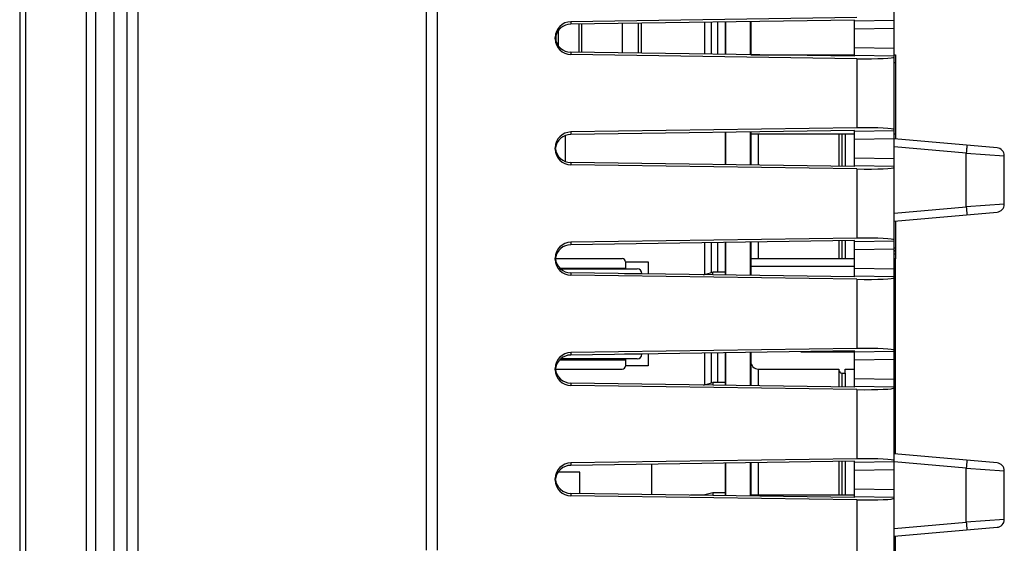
# Model space of a CAD drawing. Header units: millimetres. Extents: x 0 to 1189, y 0 to 841.
# Tile 16 of 44: x 569 to 632, y 507 to 540. Entities that reach past the tile are written whole.
import ezdxf

# ---------------------------------------------------------------- set-up
doc = ezdxf.new("R2010")
doc.units = ezdxf.units.MM
doc.header["$LTSCALE"] = 65.395
for name, color, linetype in [('01_SUPPORT_M3_L18_5-SHAPE', 7, 'CONTINUOUS'), ('D_SUB_09P-SHAPE', 7, 'CONTINUOUS'), ('DCCONVERTER_A0515S-2WR2_M-SHAPE', 7, 'CONTINUOUS'), ('FRONT_CASE-RW07-SHAPE', 7, 'CONTINUOUS'), ('REAR_CASE_IO07-SHAPE', 7, 'CONTINUOUS'), ('SEAL_GASKET_RW07-SHAPE', 7, 'CONTINUOUS'), ('SIDE_CONN_GUIDE-RW07-SHAPE', 7, 'CONTINUOUS'), ('SUB_PCB-IO07-SHAPE', 7, 'CONTINUOUS'), ('TB_10P_3_5MM_TIANLI-SHAPE', 7, 'CONTINUOUS'), ('TB_20P_3_5MM_TIANLI-SHAPE', 7, 'CONTINUOUS'), ('USB-1001-008-01001_CNC-SHAPE', 7, 'CONTINUOUS'), ('XRJM-S-01-8-8-X-SHAPE', 7, 'CONTINUOUS')]:
    doc.layers.add(name, color=color, linetype=linetype)

msp = doc.modelspace()

# ---------------------------------------------------------------- linework, layer by layer
at = {"layer": '01_SUPPORT_M3_L18_5-SHAPE', "color": 7, "linetype": 'Continuous'}
msp.add_line((612.495635, 509.978399), (611.644796, 509.978399), dxfattribs=at)
at = {"layer": 'D_SUB_09P-SHAPE', "color": 7, "linetype": 'Continuous'}
for p, q in [((604.604687, 511.428399), (603.224137, 511.428399)), ((604.604687, 510.078948), (604.604687, 511.428399))]:
    msp.add_line(p, q, dxfattribs=at)
at = {"layer": 'DCCONVERTER_A0515S-2WR2_M-SHAPE', "color": 7, "linetype": 'Continuous'}
msp.add_line((603.694687, 531.153699), (603.694687, 532.803099), dxfattribs=at)
at = {"layer": 'FRONT_CASE-RW07-SHAPE', "color": 7, "linetype": 'Continuous'}
for p, q in [((575.054687, 464.978399), (575.054687, 609.978399)), ((573.293188, 466.537901), (573.293188, 608.418897)), ((573.880092, 466.537901), (573.880092, 608.418897)), ((569.054687, 605.678301), (569.054687, 469.278497)), ((569.415447, 605.678301), (569.415447, 469.278497)), ((594.854687, 565.478399), (594.854687, 506.478399))]:
    msp.add_line(p, q, dxfattribs=at)
at = {"layer": 'REAR_CASE_IO07-SHAPE', "color": 7, "linetype": 'Continuous'}
for p, q in [((624.554687, 477.892588), (624.554687, 594.06421)), ((595.554687, 565.478399), (595.554687, 506.478399)), ((622.185527, 540.282061), (604.037234, 540.022862)), ((622.054687, 540.127076), (604.037234, 539.869746)), ((604.037234, 540.022862), (604.037234, 539.869746)), ((622.054687, 537.829722), (622.054687, 540.127076)), ((622.054687, 540.069091), (624.554687, 540.110141)), ((622.054687, 539.570099), (624.554687, 539.611149)), ((603.054687, 538.932503), (603.054687, 539.024295)), ((622.054687, 538.386699), (624.554687, 538.345649)), ((604.037234, 538.087052), (604.037234, 537.933936)), ((622.054687, 537.829722), (604.037234, 538.087052)), ((622.185527, 537.674737), (604.037234, 537.933936)), ((622.054687, 537.887707), (624.554687, 537.846657)), ((622.185527, 537.674737), (622.185527, 533.282061)), ((622.185527, 533.282061), (604.037234, 533.022862)), ((622.054687, 533.127076), (604.037234, 532.869746)), ((622.054687, 530.829722), (622.054687, 533.127076)), ((604.037234, 533.022862), (604.037234, 532.869746)), ((622.054687, 533.069091), (624.554687, 533.110141)), ((622.054687, 532.570099), (624.554687, 532.611149)), ((631.098265, 532.018331), (624.554687, 532.59082)), ((603.054687, 531.932503), (603.054687, 532.024295)), ((629.141936, 531.689104), (624.554687, 532.090436)), ((622.054687, 531.386699), (624.554687, 531.345649)), ((629.141936, 531.689104), (631.554687, 531.520233)), ((629.141936, 528.267694), (629.141936, 531.689104)), ((631.554687, 528.436565), (631.554687, 531.520233)), ((604.037234, 531.087052), (604.037234, 530.933936)), ((622.054687, 530.829722), (604.037234, 531.087052)), ((622.185527, 530.674737), (604.037234, 530.933936)), ((622.054687, 530.887707), (624.554687, 530.846657)), ((622.185527, 530.674737), (622.185527, 526.282061)), ((624.554687, 527.866362), (629.141936, 528.267694)), ((631.554687, 528.436565), (629.141936, 528.267694)), ((624.554687, 527.365978), (631.098265, 527.938467)), ((622.185527, 526.282061), (604.037234, 526.022862)), ((622.054687, 526.127076), (604.037234, 525.869746)), ((604.037234, 526.022862), (604.037234, 525.869746)), ((622.054687, 523.829722), (622.054687, 526.127076)), ((622.054687, 526.069091), (624.554687, 526.110141)), ((603.054687, 524.932503), (603.054687, 525.024295)), ((622.054687, 525.570099), (624.554687, 525.611149)), ((622.054687, 524.386699), (624.554687, 524.345649)), ((604.037234, 524.087052), (604.037234, 523.933936)), ((622.054687, 523.829722), (604.037234, 524.087052)), ((622.185527, 523.674737), (604.037234, 523.933936)), ((622.054687, 523.887707), (624.554687, 523.846657)), ((622.185527, 523.674737), (622.185527, 519.282061)), ((622.185527, 519.282061), (604.037234, 519.022862)), ((622.054687, 519.127076), (604.037234, 518.869746)), ((604.037234, 519.022862), (604.037234, 518.869746)), ((622.054687, 516.829722), (622.054687, 519.127076)), ((622.054687, 519.069091), (624.554687, 519.110141)), ((622.054687, 518.570099), (624.554687, 518.611149)), ((603.054687, 517.932503), (603.054687, 518.024295)), ((604.037234, 517.087052), (604.037234, 516.933936)), ((622.054687, 516.829722), (604.037234, 517.087052)), ((622.185527, 516.674737), (604.037234, 516.933936)), ((622.054687, 517.386699), (624.554687, 517.345649)), ((622.054687, 516.887707), (624.554687, 516.846657)), ((622.185527, 516.674737), (622.185527, 512.282061)), ((631.098265, 512.018331), (624.554687, 512.59082)), ((622.185527, 512.282061), (604.037234, 512.022862)), ((622.054687, 512.127076), (604.037234, 511.869746)), ((604.037234, 512.022862), (604.037234, 511.869746)), ((622.054687, 509.829722), (622.054687, 512.127076)), ((622.054687, 512.069091), (624.554687, 512.110141)), ((629.141936, 511.689104), (624.554687, 512.090436)), ((622.054687, 511.570099), (624.554687, 511.611149)), ((629.141936, 511.689104), (631.554687, 511.520233)), ((629.141936, 508.267694), (629.141936, 511.689104)), ((631.554687, 508.436565), (631.554687, 511.520233)), ((603.054687, 510.932503), (603.054687, 511.024295)), ((622.054687, 509.829722), (604.037234, 510.087052)), ((604.037234, 510.087052), (604.037234, 509.933936)), ((622.054687, 510.386699), (624.554687, 510.345649)), ((622.185527, 509.674737), (604.037234, 509.933936)), ((622.054687, 509.887707), (624.554687, 509.846657)), ((622.185527, 509.674737), (622.185527, 505.282061)), ((624.554687, 507.866362), (629.141936, 508.267694)), ((631.554687, 508.436565), (629.141936, 508.267694)), ((624.554687, 507.365978), (631.098265, 507.938467))]:
    msp.add_line(p, q, dxfattribs=at)
for centre, start, end in [((631.054687, 531.520233), 0, 85), ((631.054687, 528.436565), 275, 360), ((631.054687, 511.520233), 0, 85), ((631.054687, 508.436565), 275, 360)]:
    msp.add_arc(centre, 0.5, start, end, dxfattribs=at)
for centre, major_axis, ratio, start_param, end_param in [((604.054687, 539.02109), (-0.498869, 0.869896), 0.996299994, -0.504839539, 1.048503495), ((604.054687, 538.867974), (-0.498869, 0.869896), 0.996299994, 5.778345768, 7.18020481), ((604.054687, 538.935708), (0.498869, 0.869896), 0.996299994, -4.190096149, -2.636753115), ((604.054687, 539.088824), (0.498869, 0.869896), 0.996299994, 2.200333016, 3.646432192), ((622.054687, 537.829722), (2.499999, -0.043883), 0.061143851, -1.517363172, 0.001073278), ((622.054687, 533.127076), (2.499999, 0.043883), 0.061143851, -0.001073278, 1.517363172), ((604.054687, 532.02109), (-0.498869, 0.869896), 0.996299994, -0.504839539, 1.048503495), ((604.054687, 531.867974), (-0.498869, 0.869896), 0.996299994, 5.778345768, 7.18020481), ((604.054687, 531.935708), (0.498869, 0.869896), 0.996299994, -4.190096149, -2.636753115), ((604.054687, 532.088824), (0.498869, 0.869896), 0.996299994, 2.200333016, 3.646432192), ((622.054687, 530.829722), (2.499999, -0.043883), 0.061143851, -1.517363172, 0.001073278), ((622.054687, 526.127076), (2.499999, 0.043883), 0.061143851, -0.001073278, 1.517363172), ((604.054687, 525.02109), (-0.498869, 0.869896), 0.996299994, -0.504839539, 1.048503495), ((604.054687, 524.867974), (-0.498869, 0.869896), 0.996299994, 5.778345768, 7.18020481), ((604.054687, 524.935708), (0.498869, 0.869896), 0.996299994, -4.190096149, -2.636753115), ((604.054687, 525.088824), (0.498869, 0.869896), 0.996299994, 2.200333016, 3.646432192), ((622.054687, 523.829722), (2.499999, -0.043883), 0.061143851, -1.517363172, 0.001073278), ((604.054687, 518.02109), (-0.498869, 0.869896), 0.996299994, -0.504839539, 1.048503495), ((604.054687, 517.867974), (-0.498869, 0.869896), 0.996299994, 5.778345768, 7.18020481), ((622.054687, 519.127076), (2.499999, 0.043883), 0.061143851, -0.001073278, 1.517363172), ((604.054687, 517.935708), (0.498869, 0.869896), 0.996299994, -4.190096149, -2.636753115), ((604.054687, 518.088824), (0.498869, 0.869896), 0.996299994, 2.200333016, 3.646432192), ((622.054687, 516.829722), (2.499999, -0.043883), 0.061143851, -1.517363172, 0.001073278), ((604.054687, 511.02109), (-0.498869, 0.869896), 0.996299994, -0.504839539, 1.048503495), ((622.054687, 512.127076), (2.499999, 0.043883), 0.061143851, -0.001073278, 1.517363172), ((604.054687, 510.867974), (-0.498869, 0.869896), 0.996299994, 5.778345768, 7.18020481), ((604.054687, 510.935708), (0.498869, 0.869896), 0.996299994, -4.190096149, -2.636753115), ((604.054687, 511.088824), (0.498869, 0.869896), 0.996299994, 2.200333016, 3.646432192), ((622.054687, 509.829722), (2.499999, -0.043883), 0.061143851, -1.517363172, 0.001073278)]:
    msp.add_ellipse(centre, major_axis=major_axis, ratio=ratio, start_param=start_param, end_param=end_param, dxfattribs=at)
for points, knots in [([(629.168064, 532.187201), (629.171438, 532.186906), (629.169364, 532.167525), (629.172743, 532.145258), (629.169821, 532.096423), (629.167672, 532.036634), (629.162985, 531.961692), (629.15498, 531.844645), (629.147475, 531.752496), (629.141936, 531.689104)], [0, 0, 0, 0, 0.020345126, 0.077457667, 0.169814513, 0.294014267, 0.445229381, 0.617777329, 1, 1, 1, 1]), ([(629.141936, 528.267694), (629.147475, 528.204302), (629.15498, 528.112153), (629.162985, 527.995106), (629.167672, 527.920164), (629.169821, 527.860375), (629.172743, 527.81154), (629.169364, 527.789273), (629.171438, 527.769892), (629.168064, 527.769596)], [0, 0, 0, 0, 0.382222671, 0.554770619, 0.705985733, 0.830185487, 0.922542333, 0.979654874, 1, 1, 1, 1]), ([(629.168064, 512.187201), (629.171438, 512.186906), (629.169364, 512.167525), (629.172743, 512.145258), (629.169821, 512.096423), (629.167672, 512.036634), (629.162985, 511.961692), (629.15498, 511.844645), (629.147475, 511.752496), (629.141936, 511.689104)], [0, 0, 0, 0, 0.020345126, 0.077457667, 0.169814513, 0.294014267, 0.445229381, 0.617777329, 1, 1, 1, 1]), ([(629.141936, 508.267694), (629.147475, 508.204302), (629.15498, 508.112153), (629.162985, 507.995106), (629.167672, 507.920164), (629.169821, 507.860375), (629.172743, 507.81154), (629.169364, 507.789273), (629.171438, 507.769892), (629.168064, 507.769596)], [0, 0, 0, 0, 0.382222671, 0.554770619, 0.705985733, 0.830185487, 0.922542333, 0.979654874, 1, 1, 1, 1])]:
    msp.add_open_spline(points, degree=3, knots=knots, dxfattribs=at)
at = {"layer": 'SEAL_GASKET_RW07-SHAPE', "color": 7, "linetype": 'Continuous'}
for p, q in [((575.854687, 605.816208), (575.854687, 469.14059)), ((576.554687, 603.188881), (576.554687, 478.467917))]:
    msp.add_line(p, q, dxfattribs=at)
at = {"layer": 'SIDE_CONN_GUIDE-RW07-SHAPE', "color": 7, "linetype": 'Continuous'}
for p, q in [((613.354687, 540.00282), (613.354687, 537.953978)), ((608.504687, 539.933551), (608.504687, 538.023247)), ((612.554687, 537.965404), (612.554687, 539.991394)), ((612.954687, 539.997107), (612.954687, 537.959691)), ((612.554687, 523.994186), (612.554687, 525.991394)), ((612.954687, 525.997107), (612.954687, 524.101351)), ((613.354687, 526.00282), (613.354687, 524.128142)), ((607.504687, 524.778399), (608.954687, 524.778399)), ((608.954687, 524.778399), (608.954687, 524.01682)), ((608.954687, 518.939978), (608.954687, 518.178399)), ((612.554687, 516.994186), (612.554687, 518.991394)), ((612.954687, 518.997107), (612.954687, 517.101351)), ((613.354687, 519.00282), (613.354687, 517.128142)), ((608.954687, 518.178399), (607.504687, 518.178399)), ((609.17773, 510.013634), (609.17773, 511.943164))]:
    msp.add_line(p, q, dxfattribs=at)
at = {"layer": 'SUB_PCB-IO07-SHAPE', "color": 4, "linetype": 'Continuous', "const_width": 0.1189}
for points in [[(613.854687, 540.009961), (613.854687, 537.946837)], [(615.454687, 540.032813), (615.454687, 537.923985)], [(613.854687, 533.009961), (613.854687, 530.946837)], [(615.454687, 533.032813), (615.454687, 530.923985)], [(613.854687, 526.009961), (613.854687, 523.946837)], [(615.454687, 526.032813), (615.454687, 523.923985)], [(613.854687, 519.009961), (613.854687, 516.946837)], [(615.454687, 519.032813), (615.454687, 516.923985)], [(613.854687, 512.009961), (613.854687, 509.946837)], [(615.454687, 512.032813), (615.454687, 509.923985)]]:
    msp.add_lwpolyline(points, dxfattribs=at)
at = {"layer": 'TB_10P_3_5MM_TIANLI-SHAPE', "color": 7, "linetype": 'Continuous'}
for p, q in [((615.454687, 537.928027), (622.054687, 537.928027)), ((624.554687, 537.928027), (624.654687, 537.928027)), ((624.654687, 537.928027), (624.654687, 532.582071)), ((624.554687, 537.42796), (624.654687, 537.42796)), ((622.054687, 532.877656), (615.454687, 532.877724)), ((615.954687, 530.916844), (615.954687, 532.877656)), ((621.054687, 532.877649), (621.054687, 530.844004)), ((621.254687, 530.841148), (621.254687, 532.877622)), ((621.454687, 532.877622), (621.454687, 530.838291)), ((624.654687, 532.87767), (624.554687, 532.877656)), ((624.654687, 527.374727), (624.654687, 524.978399)), ((615.954687, 524.978399), (615.954687, 526.039954)), ((621.054687, 526.112794), (621.054687, 524.978399)), ((621.254687, 524.978399), (621.254687, 526.11565)), ((621.454687, 526.118507), (621.454687, 524.978399)), ((624.554687, 525.677656), (624.654687, 525.677656)), ((624.654687, 525.477656), (624.554687, 525.504451)), ((624.554687, 525.450862), (624.654687, 525.477656)), ((624.654687, 525.277656), (624.554687, 525.277656)), ((612.452693, 523.96686), (613.054687, 524.128142)), ((613.054687, 523.958262), (613.054687, 524.128142)), ((613.854687, 524.128142), (613.054687, 524.128142)), ((615.954687, 516.916844), (615.954687, 517.978399)), ((621.054687, 517.928399), (621.054687, 516.844004)), ((621.254687, 516.841148), (621.254687, 517.728399)), ((621.454687, 517.728399), (621.454687, 516.838291)), ((624.654687, 512.582071), (624.654687, 517.978399)), ((612.452693, 516.96686), (613.054687, 517.128142)), ((613.854687, 517.128142), (613.054687, 517.128142)), ((613.054687, 517.128142), (613.054687, 516.958262)), ((624.554687, 515.177656), (624.654687, 515.177656)), ((624.654687, 514.977656), (624.554687, 515.004451)), ((624.654687, 514.978197), (624.554687, 514.951402)), ((624.554687, 514.778196), (624.654687, 514.778196)), ((615.954687, 509.978399), (615.954687, 512.039954)), ((621.054687, 512.112794), (621.054687, 509.978399)), ((621.254687, 509.978399), (621.254687, 512.11565)), ((621.454687, 512.118507), (621.454687, 509.978399)), ((613.054687, 510.128196), (612.452578, 509.966862)), ((613.854687, 510.128196), (613.054687, 510.128196)), ((613.054687, 510.128196), (613.054687, 509.958262))]:
    msp.add_line(p, q, dxfattribs=at)
at = {"layer": 'TB_20P_3_5MM_TIANLI-SHAPE', "color": 7, "linetype": 'Continuous'}
for p, q in [((622.054687, 524.978399), (615.454687, 524.978399)), ((622.054687, 524.478432), (615.454687, 524.478432)), ((624.654687, 524.978399), (624.554687, 524.978399)), ((624.654687, 524.478432), (624.554687, 524.478432)), ((624.654687, 517.978399), (624.654687, 524.978399)), ((624.554687, 519.578432), (624.654687, 519.578432)), ((618.646476, 519.078399), (622.054687, 519.078399)), ((624.554687, 519.078399), (624.654687, 519.078399)), ((615.954687, 517.978399), (621.054687, 517.978399)), ((621.054687, 517.978399), (621.054687, 517.928399)), ((621.254687, 517.728399), (621.454687, 517.728399)), ((621.454687, 517.978399), (622.054687, 517.978399)), ((621.454687, 517.728399), (621.454687, 517.978399)), ((624.654687, 517.978399), (624.554687, 517.978399)), ((622.054687, 509.978399), (615.454687, 509.978399)), ((624.654687, 502.978399), (624.654687, 507.374727))]:
    msp.add_line(p, q, dxfattribs=at)
for centre, radius, start, end in [((615.954687, 518.478399), 0.5, 180, 270), ((621.254687, 517.928399), 0.2, 180, 270), ((624.554687, 518.078399), 0.1, 270, 360)]:
    msp.add_arc(centre, radius, start, end, dxfattribs=at)
at = {"layer": 'USB-1001-008-01001_CNC-SHAPE', "color": 7, "linetype": 'Continuous'}
for p, q in [((603.060432, 524.988399), (607.304687, 524.988399)), ((603.340028, 524.388399), (607.504687, 524.388399)), ((607.504687, 524.788399), (607.504687, 524.338399)), ((603.390942, 524.338399), (608.254687, 524.338399)), ((607.443788, 524.038399), (608.554687, 524.038399)), ((607.754687, 524.033959), (607.754687, 524.038399)), ((608.554687, 524.038399), (608.554687, 524.022533)), ((608.554687, 518.918399), (607.443788, 518.918399)), ((607.754687, 518.918399), (607.754687, 518.922839)), ((608.554687, 518.934265), (608.554687, 518.918399)), ((603.340028, 518.568399), (607.504687, 518.568399)), ((608.254687, 518.618399), (603.390942, 518.618399)), ((607.504687, 518.618399), (607.504687, 518.168399)), ((603.060432, 517.968399), (607.304687, 517.968399))]:
    msp.add_line(p, q, dxfattribs=at)
for centre, radius, start, end in [((607.304687, 524.788399), 0.2, 0, 90), ((608.254687, 524.038399), 0.3, 0, 90), ((608.254687, 518.918399), 0.3, 270, 360), ((607.304687, 518.168399), 0.2, 270, 360)]:
    msp.add_arc(centre, radius, start, end, dxfattribs=at)
at = {"layer": 'XRJM-S-01-8-8-X-SHAPE', "color": 7, "linetype": 'Continuous'}
for p, q in [((603.264687, 538.475017), (603.264687, 539.48178)), ((604.564687, 538.079519), (604.564686, 539.877279)), ((604.714687, 539.879421), (604.714687, 538.077377)), ((607.314687, 538.040243), (607.314687, 539.916555)), ((608.314687, 539.930837), (608.314687, 538.025961)), ((603.114687, 538.744129), (603.114687, 539.212669))]:
    msp.add_line(p, q, dxfattribs=at)

doc.saveas('drawing.dxf')
